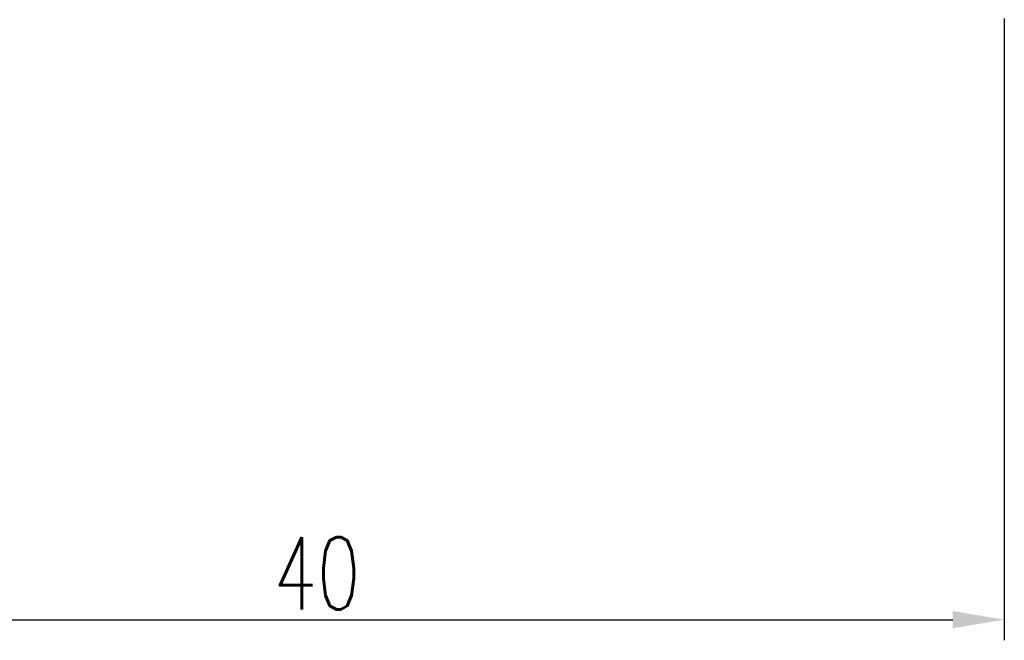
# Model space of a CAD drawing. Header units: millimetres. Extents: x -12 to 103, y 0 to 82.
# Tile 3 of 61: x 66 to 95, y 14 to 32. Entities that reach past the tile are written whole.
import ezdxf

# ---------------------------------------------------------------- set-up
doc = ezdxf.new("R2010")
doc.units = ezdxf.units.MM
doc.header["$LTSCALE"] = 2
doc.header["$MEASUREMENT"] = 0
doc.header["$PDMODE"] = 2
doc.layers.get('DEFPOINTS').update_dxf_attribs({"linetype": 'CONTINUOUS'})
doc.layers.add('DIM', color=4, linetype='CONTINUOUS')
doc.styles.add('DIM-7', font='SIMPLEX.shx', dxfattribs={"width": 0.7, "bigfont": 'chineset.shx'})
doc.dimstyles.new('CNS', dxfattribs={"dimtxt": 3.5, "dimasz": 2.5, "dimexe": 1, "dimexo": 1.5, "dimgap": 0.09, "dimtad": 0, "dimdsep": 46, "dimtxsty": 'DIM-7', "dimcen": 0.09, "dimclrd": 1, "dimclre": 1, "dimclrt": 4, "dimadec": 0, "dimazin": 0, "dimtfac": 1, "dimtix": 1, "dimtmove": 2, "dimatfit": 3, "dimfxl": 0, "dimtvp": 0.971429, "dimtolj": 1, "dimarcsym": 0})

# ---------------------------------------------------------------- blocks, each defined once
blk = doc.blocks.new('*D215')
at = {"layer": 'DEFPOINTS', "color": 0}
for p in [(94.711, 32.71), (54.711, 24.21), (94.711, 14.317)]:
    blk.add_point(p, dxfattribs=at)
at = {"layer": 'DIM', "color": 4, "lineweight": -2}
for p, q in [((94.711, 31.81), (94.711, 13.717)), ((54.711, 23.31), (54.711, 13.717)), ((56.211, 14.317), (93.211, 14.317))]:
    blk.add_line(p, q, dxfattribs=at)
at = {"layer": 'DIM', "color": 4}
for points in [[(56.211, 14.567), (56.211, 14.067), (54.711, 14.317)], [(93.211, 14.567), (93.211, 14.067), (94.711, 14.317)]]:
    blk.add_solid(points, dxfattribs=at)
at = {"layer": 'DIM', "color": 4, "insert": (74.711, 15.667), "char_height": 2.1, "attachment_point": 5, "style": 'DIM-7'}
blk.add_mtext('\\A1;40', dxfattribs=at)

msp = doc.modelspace()

# ---------------------------------------------------------------- dimensions: what is measured, and where the dimension line sits
at = {"layer": 'DIM'}
dim = msp.add_linear_dim(base=(94.711, 14.317), p1=(54.711, 24.21), p2=(94.711, 32.71), dimstyle='CNS', override={"dimscale": 0.6, "dimgap": 0.5, "dimtad": 1, "dimclrd": 4, "dimclre": 4, "dimtm": 1e-09, "dimtfac": 0.6, "dimtmove": 1}, dxfattribs=at)
dim.commit()
dim.dimension.update_dxf_attribs({"geometry": '*D215', "text_midpoint": (74.711, 15.667)})

doc.saveas('drawing.dxf')
